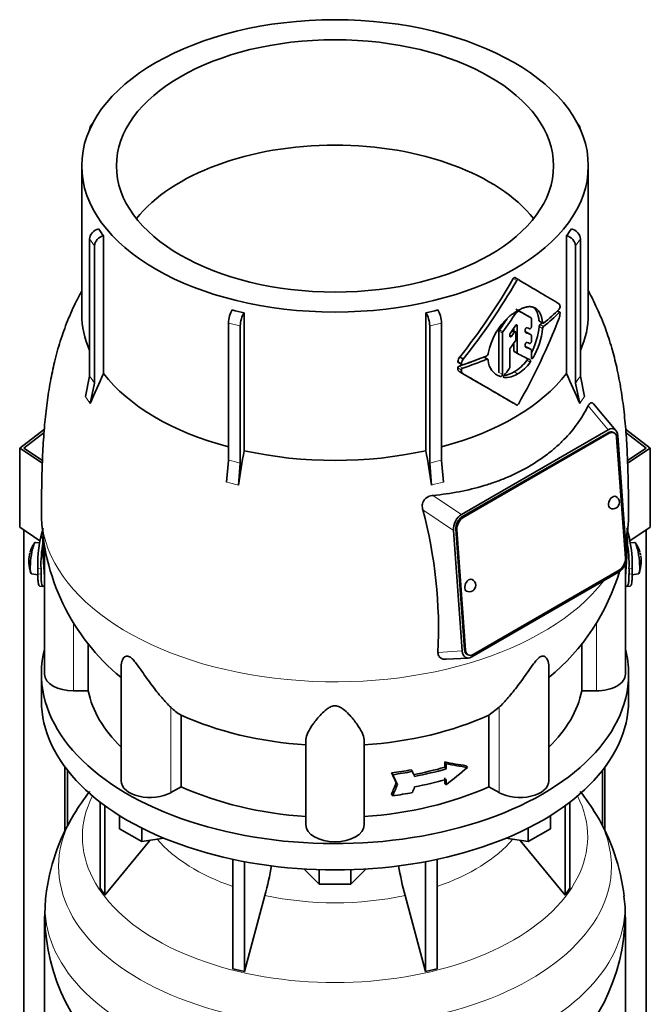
# Model space of a CAD drawing. Header units: millimetres. Extents: x 166 to 773, y -2765 to 2013.
# Tile 9 of 22: x 578 to 773, y -1093 to -788. Entities that reach past the tile are written whole.
import ezdxf

# ---------------------------------------------------------------- set-up
doc = ezdxf.new("R2010")
doc.units = ezdxf.units.MM
for name, color, linetype in [('LOW_134-13', 7, 'Continuous'), ('M5X8_UNI7687', 7, 'Continuous'), ('VSI134_DIFFUSORE', 7, 'Continuous'), ('VSI134_TERMINALE', 7, 'Continuous'), ('VSI134_TESTATA', 7, 'Continuous')]:
    doc.layers.add(name, color=color, linetype=linetype)

# ---------------------------------------------------------------- blocks, each defined once
blk = doc.blocks.new('SE4')
at = {"layer": 'LOW_134-13', "color": 7, "linetype": 'Continuous', "lineweight": 35}
for p, q in [((579.14, -2497.85), (579.14, -946.16)), ((771.99, -2497.85), (771.99, -946.16)), ((591.89, -1019.68), (591.89, -1039.4)), ((592.64, -1020.67), (592.64, -1038)), ((758.49, -1020.67), (758.49, -1038.04)), ((759.24, -1019.68), (759.24, -1039.45))]:
    blk.add_line(p, q, dxfattribs=at)
at = {"layer": 'M5X8_UNI7687', "color": 7, "linetype": 'Continuous', "lineweight": 35}
for p, q in [((584.06, -950.14), (582.75, -950.02)), ((768.38, -950.02), (767.08, -950.14)), ((581.55, -959.8), (583.47, -960.1)), ((767.65, -960.1), (769.58, -959.8))]:
    blk.add_line(p, q, dxfattribs=at)
for centre, radius, start, end in [((590.66, -955.96), 10, 144.9873, 163.3043), ((760.47, -955.96), 10, 16.6957, 35.0127), ((590.66, -955.96), 10, 166.4722, 175.0433), ((760.47, -955.96), 10, 11.8797, 13.5278), ((1136.57, -899.4), 370.34, 188.5064, 188.6141), ((590.66, -955.96), 10, 182.7249, 201.02), ((760.47, -955.96), 10, 338.98, 357.2751)]:
    blk.add_arc(centre, radius, start, end, dxfattribs=at)
for centre, major_axis, ratio, start_param, end_param in [((582.15, -954.91), (0.6, 4.89), 0.169759, 0.004788, 3.136805), ((768.98, -954.91), (0.6, -4.89), 0.169759, 0.004788, 3.136805), ((590.65, -956.08), (9.94, -1.06), 0.589949, 3.115062, 3.229621), ((590.68, -955.87), (9.78, -2.08), 0.810411, 3.076577, 3.120069), ((760.45, -955.87), (-9.78, -2.08), 0.810411, 3.163117, 3.206609), ((760.48, -956.08), (-9.94, -1.06), 0.589949, 3.053564, 3.168123), ((589.14, -953.96), (-7.36, -5.62), 0.747167, 5.690056, 5.839748), ((761.99, -953.96), (7.36, -5.62), 0.747167, 0.443437, 0.593129)]:
    blk.add_ellipse(centre, major_axis=major_axis, ratio=ratio, start_param=start_param, end_param=end_param, dxfattribs=at)
at = {"layer": 'VSI134_DIFFUSORE', "color": 7, "linetype": 'Continuous', "lineweight": 35}
for p, q in [((584.57, -990.87), (584.57, -999.03)), ((766.57, -999.03), (766.57, -990.87)), ((602.74, -1030.54), (602.74, -1057.21)), ((604.27, -1031.68), (604.27, -1059.35)), ((746.86, -1031.68), (746.86, -1059.35)), ((748.39, -1030.54), (748.39, -1057.21)), ((608.81, -1038.79), (608.81, -1034.74)), ((742.32, -1038.79), (742.32, -1034.74)), ((615.75, -1042.8), (608.81, -1038.79)), ((615.75, -1042.8), (615.75, -1038.63)), ((735.38, -1042.8), (735.38, -1038.63)), ((742.32, -1038.79), (735.38, -1042.8)), ((604.27, -1059.35), (618.13, -1042.43)), ((622.57, -1041.75), (615.75, -1042.8)), ((735.38, -1042.8), (728.56, -1041.75)), ((733, -1042.43), (746.86, -1059.35)), ((643.87, -1048.28), (643.87, -1082.21)), ((647.56, -1049.02), (647.56, -1083.09)), ((703.57, -1049.02), (703.57, -1083.09)), ((707.26, -1048.28), (707.26, -1082.21)), ((670.66, -1055.93), (666.01, -1051.28)), ((670.66, -1055.93), (670.66, -1051.5)), ((685.12, -1051.28), (680.47, -1055.93)), ((680.47, -1055.93), (680.47, -1051.5)), ((680.47, -1055.93), (670.66, -1055.93)), ((602.74, -1057.21), (604.27, -1059.35)), ((746.86, -1059.35), (748.39, -1057.21)), ((647.56, -1083.09), (653.84, -1059.48)), ((697.29, -1059.48), (703.57, -1083.09)), ((585.57, -1066.21), (585.57, -1109.26)), ((765.57, -1109.26), (765.57, -1066.21)), ((643.87, -1082.21), (647.56, -1083.09)), ((703.57, -1083.09), (707.26, -1082.21))]:
    blk.add_line(p, q, dxfattribs=at)
for centre, radius, start, end in [((654.54, -1070.11), 69.74, 142.0466, 149.2085), ((696.68, -1070.09), 69.66, 30.8438, 37.9749), ((647.61, -1066.65), 62.02, 148.6936, 173.583), ((702.92, -1066.77), 62.63, 6.4516, 31.1365), ((564, -1035.16), 93.08, 344.857, 350.7337), ((785.82, -1035.37), 91.75, 189.3585, 195.2315), ((864.92, -1078.39), 279.6, 176.1675, 177.5056), ((733.93, -1064.75), 31.58, 357.3423, 9.1126), ((646.72, -1065.01), 61.14, 181.132, 232.1909), ((704.26, -1065.07), 61.23, 308.0067, 358.9307)]:
    blk.add_arc(centre, radius, start, end, dxfattribs=at)
for centre, major_axis, start_param, end_param in [((675.57, -990.87), (91, 0), 2.993207, 6.283185), ((675.57, -990.87), (91, 0), 0, 0.148386), ((675.57, -999.03), (-91, 0), 0, 3.141593)]:
    blk.add_ellipse(centre, major_axis=major_axis, ratio=0.57735, start_param=start_param, end_param=end_param, dxfattribs=at)
at = {"layer": 'VSI134_DIFFUSORE', "color": 4, "linetype": 'Continuous', "lineweight": 9}
for centre, major_axis, start_param, end_param in [((675.57, -1041.29), (-78.3, 0), 0, 3.425204), ((675.57, -1041.29), (-78.3, 0), 5.999574, 6.283185), ((675.57, -1050.49), (85.67, 0), 2.81186, 6.283185), ((675.57, -1050.49), (85.67, 0), 0, 0.330126), ((675.57, -1026.18), (-61.63, 0), 0.463231, 1.030574), ((675.57, -1026.18), (61.63, 0), 5.252612, 5.819954), ((675.57, -1063.24), (-89.83, 0), 6.2156, 6.283185), ((675.57, -1063.24), (-89.83, 0), 0, 3.209019), ((675.57, -1026.18), (-61.63, 0), 1.210556, 1.931037)]:
    blk.add_ellipse(centre, major_axis=major_axis, ratio=0.57735, start_param=start_param, end_param=end_param, dxfattribs=at)
at = {"layer": 'VSI134_TERMINALE', "color": 7, "linetype": 'Continuous', "lineweight": 35}
for p, q in [((577.85, -920.81), (585.49, -914.96)), ((765.64, -914.96), (773.28, -920.81)), ((585.42, -915.98), (579.14, -920.79)), ((771.99, -920.79), (765.73, -915.99)), ((584.89, -925.48), (577.85, -920.81)), ((577.85, -945.31), (577.85, -920.81)), ((579.14, -920.79), (584.92, -924.63)), ((766.23, -924.61), (771.99, -920.79)), ((773.28, -920.81), (766.26, -925.48)), ((773.28, -945.31), (773.28, -920.81)), ((584.14, -949.49), (577.85, -945.31)), ((773.28, -945.31), (766.96, -949.5)), ((583.47, -959.74), (583.47, -958.11)), ((584.46, -959.82), (584.46, -958.19)), ((766.68, -959.82), (766.68, -958.19)), ((767.67, -959.74), (767.67, -958.11)), ((584.07, -963.57), (585.06, -963.65)), ((766.07, -963.65), (767.06, -963.57))]:
    blk.add_line(p, q, dxfattribs=at)
at = {"layer": 'VSI134_TERMINALE', "color": 4, "linetype": 'Continuous', "lineweight": 9}
for p, q in [((583.47, -958.11), (584.46, -958.19)), ((766.68, -958.19), (767.67, -958.11)), ((584.46, -959.82), (583.47, -959.74)), ((767.67, -959.74), (766.68, -959.82))]:
    blk.add_line(p, q, dxfattribs=at)
at = {"layer": 'VSI134_TERMINALE', "color": 7, "linetype": 'Continuous', "lineweight": 35}
for centre, radius, start, end in [((620.51, -956.76), 37.07, 162.5529, 182.0785), ((729.05, -956.97), 38.63, 358.3189, 17.0497), ((622.89, -957.05), 38.45, 169.3374, 181.7029), ((729.8, -956.83), 36.9, 357.8966, 10.8333)]:
    blk.add_arc(centre, radius, start, end, dxfattribs=at)
for points, knots in [([(584.06, -963.57), (583.99, -963.57), (583.93, -963.52), (583.8, -963.33), (583.74, -963.18), (583.66, -962.86), (583.64, -962.73), (583.6, -962.47), (583.56, -962.18), (583.53, -961.84), (583.51, -961.48), (583.5, -961.29), (583.47, -960.67), (583.47, -960.23), (583.47, -959.74)], [0.3962895, 0.3962895, 0.3962895, 0.3962895, 0.5, 0.5, 0.625, 0.625, 0.6875, 0.6875, 0.75, 0.8125, 0.8125, 0.875, 0.875, 1, 1, 1, 1]), ([(584.46, -959.82), (584.46, -960.31), (584.46, -960.75), (584.49, -961.36), (584.5, -961.55), (584.52, -961.91), (584.54, -962.09), (584.59, -962.56), (584.63, -962.82), (584.73, -963.25), (584.79, -963.41), (584.93, -963.62), (585.01, -963.66), (585.14, -963.65), (585.19, -963.63), (585.29, -963.56), (585.39, -963.46), (585.5, -963.32), (585.55, -963.23)], [0, 0, 0, 0, 0.125, 0.125, 0.1875, 0.1875, 0.25, 0.25, 0.375, 0.375, 0.5, 0.5, 0.625, 0.625, 0.6875, 0.6875, 0.75, 0.8096651, 0.8096651, 0.8096651, 0.8096651]), ([(765.57, -963.23), (765.63, -963.31), (765.68, -963.39), (765.85, -963.57), (765.94, -963.64), (766.12, -963.66), (766.2, -963.62), (766.34, -963.41), (766.4, -963.26), (766.48, -962.94), (766.5, -962.81), (766.54, -962.55), (766.58, -962.26), (766.61, -961.92), (766.63, -961.56), (766.64, -961.37), (766.67, -960.75), (766.68, -960.31), (766.68, -959.82)], [0.189779, 0.189779, 0.189779, 0.189779, 0.25, 0.25, 0.375, 0.375, 0.5, 0.5, 0.625, 0.625, 0.6875, 0.6875, 0.75, 0.8125, 0.8125, 0.875, 0.875, 1, 1, 1, 1]), ([(767.67, -959.74), (767.67, -960.23), (767.66, -960.67), (767.63, -961.28), (767.62, -961.47), (767.6, -961.83), (767.58, -962.01), (767.54, -962.48), (767.49, -962.74), (767.39, -963.17), (767.33, -963.33), (767.2, -963.52), (767.14, -963.57), (767.07, -963.57)], [0, 0, 0, 0, 0.125, 0.125, 0.1875, 0.1875, 0.25, 0.25, 0.375, 0.375, 0.5, 0.5, 0.6059848, 0.6059848, 0.6059848, 0.6059848])]:
    blk.add_open_spline(points, degree=3, knots=knots, dxfattribs=at)
at = {"layer": 'VSI134_TESTATA', "color": 7, "linetype": 'Continuous', "lineweight": 35}
for p, q in [((600.45, -820.13), (599.84, -820.98)), ((751.29, -820.98), (750.68, -820.13)), ((599.5, -822.06), (599.5, -822.08)), ((751.63, -822.08), (751.63, -822.06)), ((597.07, -833.29), (597.07, -879.29)), ((754.07, -879.29), (754.07, -833.29)), ((599.5, -898.49), (599.5, -855.94)), ((603.83, -854.96), (603.83, -897.7)), ((747.3, -897.7), (747.3, -854.96)), ((751.63, -855.94), (751.63, -898.49)), ((601.03, -858.07), (601.03, -900.62)), ((750.1, -900.62), (750.1, -858.07)), ((732.38, -868.54), (731.32, -867.93)), ((647.38, -878.85), (647.38, -921.59)), ((703.75, -921.59), (703.75, -878.85)), ((745.25, -878.66), (744.52, -878.23)), ((642.53, -924.58), (642.53, -882.03)), ((708.6, -882.03), (708.6, -924.58)), ((736.34, -880.41), (735.27, -879.79)), ((736.43, -883.12), (736.43, -880.63)), ((738.89, -881.47), (739.97, -882.09)), ((646.22, -882.92), (646.22, -925.46)), ((704.91, -925.46), (704.91, -882.92)), ((726.36, -884.51), (726.36, -897.37)), ((727.43, -897.99), (727.43, -885.13)), ((731.54, -884.76), (730.56, -884.2)), ((730.99, -883.56), (730.99, -884.45)), ((731.64, -887.1), (731.64, -884.99)), ((732.05, -891.22), (732.05, -882.81)), ((734.54, -884.7), (734.54, -884.12)), ((736.34, -885.65), (735.27, -885.03)), ((729.73, -886.04), (729.73, -885.62)), ((730.99, -888.24), (730.99, -890.61)), ((736.43, -887.68), (736.43, -885.87)), ((729.73, -895.76), (729.73, -890.22)), ((731.09, -890.84), (732.16, -891.45)), ((734.54, -889.24), (734.54, -888.67)), ((736.34, -890.22), (735.27, -889.61)), ((736.43, -892.82), (736.43, -890.45)), ((713.78, -894.28), (714.88, -894.91)), ((714.21, -892.54), (715.31, -893.18)), ((722.88, -893.22), (721.8, -892.6)), ((723.01, -891.43), (723, -891.62)), ((723, -893.44), (723.01, -893.61)), ((714.22, -897.15), (715.32, -897.79)), ((598.2, -904.83), (599.5, -898.49)), ((751.63, -898.49), (752.93, -904.83)), ((601.03, -900.62), (599.73, -906.96)), ((751.4, -906.96), (750.1, -900.62)), ((762.62, -915.31), (755.72, -907.1)), ((714.74, -941.38), (760.25, -915.1)), ((760.18, -916.02), (714.92, -942.14)), ((760.53, -916.18), (715.28, -942.31)), ((762.01, -916.02), (761.65, -915.85)), ((765.55, -954.86), (762.84, -917.51)), ((763.19, -916.94), (765.91, -954.29)), ((641.99, -931.36), (642.53, -924.58)), ((708.6, -924.58), (709.14, -931.36)), ((646.22, -925.46), (645.69, -932.24)), ((705.45, -932.24), (704.91, -925.46)), ((712.99, -945.92), (715.7, -983.27)), ((713.34, -946.08), (716.05, -983.44)), ((714.99, -983.68), (712.28, -946.34)), ((585.57, -951.32), (585.57, -990.87)), ((765.57, -990.87), (765.57, -956.53)), ((763.45, -959.25), (717.94, -985.52)), ((718.36, -984.76), (763.61, -958.63)), ((599.09, -996.07), (599.09, -981.29)), ((752.04, -981.34), (752.04, -996.07)), ((710.04, -986.26), (716.87, -985.87)), ((716.53, -984.75), (716.88, -984.92)), ((609.29, -988.48), (609.29, -1023.94)), ((741.84, -1023.94), (741.84, -988.5)), ((599.09, -996.07), (594.57, -996.07)), ((756.57, -996.07), (752.04, -996.07)), ((726.48, -1001.1), (723.28, -1003.57)), ((627.86, -1025.76), (627.86, -1003.57)), ((723.28, -1003.57), (723.28, -1025.76)), ((666.57, -1037.63), (666.57, -1011.12)), ((684.57, -1037.63), (684.57, -1011.12)), ((709.59, -1019.73), (709.59, -1018.09)), ((709.59, -1018.09), (709.97, -1018.63)), ((709.97, -1018.63), (709.97, -1020.26)), ((716.19, -1019.25), (716.58, -1019.79)), ((693.09, -1021.5), (693.48, -1022.04)), ((699.16, -1020.53), (699.54, -1021.07)), ((709.59, -1019.73), (709.97, -1020.26)), ((694.52, -1024.57), (694.91, -1025.11)), ((709.59, -1024.63), (709.59, -1022.99)), ((709.59, -1024.63), (709.97, -1025.16)), ((709.97, -1023.53), (709.97, -1025.16)), ((627.86, -1025.76), (624.65, -1027.61)), ((693.09, -1028.03), (693.48, -1028.58)), ((726.48, -1027.61), (723.28, -1025.76))]:
    blk.add_line(p, q, dxfattribs=at)
at = {"layer": 'VSI134_TESTATA', "color": 4, "linetype": 'Continuous', "lineweight": 9}
for p, q in [((601.03, -858.07), (599.5, -855.94)), ((751.63, -855.94), (750.1, -858.07)), ((731.88, -868.83), (730.82, -868.22)), ((745.07, -878.72), (744.41, -878.34)), ((646.22, -882.92), (642.53, -882.03)), ((708.6, -882.03), (704.91, -882.92)), ((736.33, -880.41), (735.27, -879.79)), ((739.88, -881.92), (738.81, -881.3)), ((727.43, -885.13), (726.36, -884.51)), ((727.57, -884.74), (726.5, -884.13)), ((731.06, -885), (730.32, -884.57)), ((731.7, -882.61), (732.05, -882.81)), ((736.32, -885.64), (735.26, -885.02)), ((739.88, -883.68), (738.81, -883.06)), ((740.18, -883.08), (739.11, -882.46)), ((729.73, -885.7), (730.33, -886.05)), ((732.05, -891.22), (730.99, -890.61)), ((736.32, -890.22), (735.26, -889.6)), ((714.75, -894.62), (713.65, -893.98)), ((722.59, -893.22), (721.53, -892.61)), ((734.99, -893.57), (736.05, -894.19)), ((736.43, -892.48), (736.95, -892.78)), ((714.71, -896.55), (713.61, -895.92)), ((715.16, -895.99), (714.06, -895.35)), ((726.36, -897.37), (727.43, -897.99)), ((731.07, -897.15), (732.13, -897.77)), ((725.74, -897.99), (726.81, -898.61)), ((727.84, -898.81), (727.97, -898.88)), ((598.58, -905.32), (598.2, -904.83)), ((598.58, -905.32), (599.73, -906.96)), ((751.77, -906.39), (751.4, -906.96)), ((751.77, -906.39), (752.93, -904.83)), ((754.02, -907.69), (760.25, -915.1)), ((760.53, -916.18), (760.18, -916.02)), ((642.9, -931.54), (641.99, -931.36)), ((642.9, -931.54), (645.69, -932.24)), ((706.36, -931.98), (705.45, -932.24)), ((706.36, -931.98), (709.14, -931.36)), ((714.74, -941.38), (705.93, -935.46)), ((712.28, -946.34), (702.8, -939.96)), ((715.28, -942.31), (714.92, -942.14)), ((713.34, -946.08), (712.99, -945.92)), ((585.5, -960.73), (585.57, -960.74)), ((765.57, -960.74), (765.63, -960.73)), ((594.57, -996.07), (594.57, -974.95)), ((756.57, -996.07), (756.57, -974.96)), ((707.48, -984.11), (714.99, -983.68)), ((716.05, -983.44), (715.7, -983.27)), ((624.65, -1027.61), (624.65, -1001.1)), ((726.48, -1027.61), (726.48, -1001.1))]:
    blk.add_line(p, q, dxfattribs=at)
at = {"layer": 'VSI134_TESTATA', "color": 7, "linetype": 'Continuous', "lineweight": 35}
for centre, radius, start, end in [((634.46, -831.37), 38.66, 213.7109, 217.6034), ((716.67, -831.37), 38.66, 322.3966, 326.2891), ((564.36, -772.36), 192.09, 321.2685, 330.0618), ((562.21, -771.13), 195.79, 321.4403, 330.0659), ((744.88, -876.21), 0.189, 48.4238, 58.9517), ((672.95, -763.78), 117.87, 255.627, 257.474), ((678.18, -763.78), 117.87, 282.526, 284.373), ((732.18, -879.32), 0.701, 121.3426, 147.4783), ((732.58, -878.57), 0.25, 66.4547, 125.8549), ((739.48, -878.51), 5.86, 340.0202, 355.9303), ((744.27, -877), 1.05, 319.4362, 2.2381), ((742.99, -895.27), 20.34, 131.4374, 169.1268), ((727.05, -884.54), 0.683, 142.6702, 177.4199), ((728.11, -885.16), 0.685, 142.728, 177.4247), ((730.44, -885.65), 0.71, 144.7473, 177.5843), ((716.99, -881.09), 21.91, 333.0686, 354.8481), ((718.12, -881.7), 21.85, 329.5363, 354.8235), ((739.74, -883.15), 0.93, 132.5622, 174.2913), ((740.8, -883.77), 0.927, 132.3786, 174.2656), ((730.9, -887.07), 0.742, 324.5379, 357.5626), ((730.45, -890.25), 0.719, 143.3889, 177.4377), ((716.38, -894.21), 2.74, 142.4032, 175.1746), ((717.51, -894.86), 2.77, 142.6885, 175.0994), ((722.3, -891.54), 0.701, 294.3064, 353.4391), ((728.73, -893.2), 5.74, 184.0787, 250.4321), ((724.75, -886.31), 12.56, 300.2581, 324.6507), ((725.8, -886.9), 12.58, 300.2436, 324.5986), ((714.26, -895.97), 0.65, 107.3621, 174.8958), ((715.36, -896.61), 0.652, 107.6582, 174.966), ((727.28, -891.3), 6.98, 274.5485, 302.9777), ((729.01, -895.72), 0.729, 320.6246, 357.2202), ((801.22, -990.48), 218.11, 154.8225, 157.4837), ((-408.02, -2841.4), 2244.89, 59.51557, 59.98786), ((-408.54, -2844.73), 2248.03, 59.9865, 60.00441), ((-408.54, -2844.73), 2248.03, 59.51593, 59.96265), ((728.35, -891.97), 6.92, 266.8484, 303.1454), ((549.91, -990.48), 218.11, 22.5163, 25.1775), ((1273.9, -1026.84), 635.3, 170.4635, 171.43609), ((77.23, -1026.84), 635.3, 8.56391, 9.5365), ((761.72, -937.61), 2, 0, 64.5303), ((562.75, -977.11), 144.9, 357.233, 14.8561), ((761.72, -937.61), 2, 244.5303, 0), ((652.05, -939.72), 67.48, 180.8042, 230.5884), ((699.21, -939.74), 67.36, 350.5566, 359.1985), ((717.17, -963.33), 2, 0, 64.5303), ((699.21, -939.74), 67.36, 309.3164, 343.6217), ((717.17, -963.33), 2, 244.5303, 0), ((636.31, -989.28), 16.6, 225.4083, 239.3884)]:
    blk.add_arc(centre, radius, start, end, dxfattribs=at)
at = {"layer": 'VSI134_TESTATA', "color": 4, "linetype": 'Continuous', "lineweight": 9}
for centre, radius, start, end in [((570.72, -920.75), 36.39, 33.5892, 37.725), ((780.41, -920.75), 36.39, 142.275, 146.4108), ((633.76, -969.42), 45.69, 74.1676, 78.9335), ((717.37, -969.42), 45.69, 101.0665, 105.8324)]:
    blk.add_arc(centre, radius, start, end, dxfattribs=at)
at = {"layer": 'VSI134_TESTATA', "color": 7, "linetype": 'Continuous', "lineweight": 35}
for major_axis in [(78.5, 0), (67.74, 0)]:
    blk.add_ellipse((675.57, -833.29), major_axis=major_axis, ratio=0.57735, dxfattribs=at)
for centre, major_axis, ratio, start_param, end_param in [((602.28, -822.72), (2.44, -1.75), 0.754344, 2.912261, 3.637652), ((748.86, -822.72), (-2.44, -1.75), 0.754344, 2.645534, 3.370925), ((675.57, -865.95), (67.74, 0), 0.57735, 0.430765, 2.710827), ((602.28, -855.28), (-2.44, -1.75), 0.754344, 4.207836, 5.787126), ((748.86, -855.28), (-2.44, 1.75), 0.754344, 3.637652, 5.216942), ((603.81, -857.41), (2.44, 1.75), 0.754344, 1.066243, 2.645534), ((747.32, -857.41), (2.44, -1.75), 0.754344, 0.496059, 2.075349), ((675.57, -835.74), (80, -46.83), 0.005973, 0.523921, 0.784455), ((643.68, -880.43), (-0.7, -2.92), 0.31246, 3.786362, 5.365653), ((647.37, -881.32), (0.7, 2.92), 0.31246, 0.64477, 2.22406), ((703.76, -881.32), (0.7, -2.92), 0.31246, 0.917533, 2.496823), ((707.45, -880.43), (-0.7, 2.92), 0.31246, 4.059125, 5.638416), ((675.57, -845.47), (-59.79, -84.34), 0.630164, 1.551795, 1.620079), ((675.57, -845.38), (78.5, -44.84), 0.004672, -0.772853, -0.703933), ((675.57, -845.88), (80, 0), 0.57735, -0.790935, -0.780102), ((675.57, -845.38), (80, -45.69), 0.004672, -0.773039, -0.705414), ((675.56, -854.81), (80, 0), 0.57735, -0.630598, -0.518021), ((675.57, -855.84), (80, -0.05), 0.576906, -0.63021, -0.517581), ((675.57, -879.29), (78.5, 0), 0.57735, 3.141593, 3.391494), ((675.57, -845.47), (58.67, 82.76), 0.630164, 4.691898, 4.733091), ((675.57, -874.93), (56.38, 99), 0.573353, 4.713426, 4.974273), ((675.57, -855.84), (78.5, -0.05), 0.576906, -0.627228, -0.607942), ((675.57, -879.29), (-78.5, 0), 0.57735, 2.891692, 3.141593), ((634.77, -825.59), (84.79, 108.49), 0.813815, 4.796406, 4.817449), ((640.14, -830.3), (86.01, 97.61), 0.811036, -1.433588, -1.423742), ((633.45, -826.88), (122.16, -64.34), 0.054855, -0.567828, -0.557381), ((632.63, -826.41), (124.51, -65.57), 0.054855, -0.582253, -0.558494), ((632.68, -824.78), (124.46, -65.52), 0.055137, -0.576041, -0.56471), ((640.96, -833.93), (86.16, 95.92), 0.810489, -1.432045, -1.409969), ((631.21, -828.42), (125.98, -67.1), 0.048322, -0.576058, -0.564869), ((631.66, -830.33), (124.01, -66.26), 0.046433, -0.567944, -0.557578), ((630.81, -829.84), (126.4, -67.54), 0.046433, -0.582298, -0.558682), ((675.57, -855.85), (78.5, 0), 0.57735, -1.058237, -0.967486), ((675.57, -855.85), (80, 0), 0.57735, -1.052994, -0.942461), ((675.57, -854.81), (80, 0), 0.57735, -1.05245, -0.942461), ((675.57, -858.78), (79.99, -43.94), 0.021828, -0.772923, -0.700364), ((650.72, -845.85), (87.22, 75.16), 0.800393, -1.357861, -1.335212), ((675.57, -879.29), (-78.5, 0), 0.57735, 0.41818, 1.136418), ((675.57, -879.29), (78.5, 0), 0.57735, 5.146767, 5.865006), ((760.36, -918.56), (-1.29, -2.71), 0.625473, 3.141593, 3.879379), ((760.34, -918.81), (-1.7, -3.94), 0.585917, 2.297572, 3.808941), ((760.72, -918.73), (-1.29, -2.71), 0.625473, 2.308583, 3.879379), ((675.57, -879.29), (-78.5, 0), 0.57735, 1.203578, 1.938015), ((761.72, -937.61), (0.86, 1.81), 0.625473, 0, 3.141593), ((715.17, -944.89), (-1.52, -3.76), 0.658311, 3.841252, 5.352621), ((715.11, -944.69), (1.29, 2.71), 0.625473, 0.737787, 2.308583), ((715.46, -944.86), (1.29, 2.71), 0.625473, 0.737787, 2.308583), ((675.57, -986.51), (-27.25, 225.93), 0.384309, 1.354135, 1.410262), ((675.57, -986.51), (27.25, 225.93), 0.384309, -1.410262, -1.354146), ((763.02, -955.73), (1.52, 3.76), 0.658311, 3.841252, 5.35262), ((763.43, -956.08), (-1.29, -2.71), 0.625473, 0.737787, 2.308583), ((717.17, -963.33), (0.86, 1.81), 0.625473, 0, 3.141593), ((717.85, -981.81), (1.7, 3.94), 0.585917, 2.297573, 3.808941), ((717.82, -982.05), (1.29, 2.71), 0.625473, 2.308583, 3.141593), ((718.17, -982.21), (1.29, 2.71), 0.625473, 2.308583, 3.879379), ((594.57, -990.87), (9, 0), 0.57735, 3.141593, 4.712389), ((756.57, -990.87), (-9, 0), 0.57735, 1.570796, 3.141593), ((675.57, -990.87), (-77, 0), 0.57735, 0.117151, 0.534109), ((675.57, -990.87), (77, 0), 0.57735, 5.749077, 6.166034), ((675.57, -968.67), (-77, 0), 0.57735, 0.902549, 1.453645), ((675.57, -968.67), (77, 0), 0.57735, 4.82954, 5.380636), ((675.57, -976.04), (76.01, -35.64), 0.345529, -0.95251, -0.854431), ((675.57, -976.04), (77, -36.1), 0.345529, -0.953344, -0.85654), ((675.57, -978.21), (77, 0), 0.57735, -1.341157, -1.259355), ((460.7, -706.59), (312, -556.34), 0.096151, 0.909542, 0.916225), ((675.57, -978.21), (78, 0), 0.57735, -1.339048, -1.258311), ((457.72, -702.44), (316.31, -564.02), 0.096151, 0.908896, 0.915487), ((452.16, -680.82), (323.67, -577.15), 0.09615, 0.884303, 0.887521), ((675.57, -979.85), (77, 0), 0.57735, -1.249874, -1.113116), ((675.57, -979.85), (78, 0), 0.57735, -1.248952, -1.113951), ((675.57, -986.92), (72.18, 51.03), 0.579238, 4.780548, 4.877352), ((618.29, -1023.94), (9, 0), 0.57735, 3.141593, 5.497787), ((460.71, -658.14), (-52.46, -635.69), 0.491081, 0.99085, 0.997533), ((457.72, -653.96), (-53.18, -644.47), 0.491081, 0.991587, 0.998179), ((675.57, -983.11), (78, 0), 0.57735, -1.248952, -1.113951), ((732.84, -1023.94), (-9, 0), 0.57735, 0.785398, 3.141593), ((675.57, -990.87), (-77, 0), 0.57735, 0.902549, 1.453645), ((675.57, -990.87), (77, 0), 0.57735, 4.82954, 5.380636), ((675.57, -984.75), (78, 0), 0.57735, -1.339048, -1.258311), ((452.13, -659.4), (-54.41, -659.53), 0.49109, 1.019542, 1.02276), ((675.57, -1037.63), (9, 0), 0.57735, 3.141593, 6.283185)]:
    blk.add_ellipse(centre, major_axis=major_axis, ratio=ratio, start_param=start_param, end_param=end_param, dxfattribs=at)
at = {"layer": 'VSI134_TESTATA', "color": 4, "linetype": 'Continuous', "lineweight": 9}
for start_param, end_param in [(0.0004, 2.726381), (2.988518, 3.141035)]:
    blk.add_ellipse((675.57, -940.72), major_axis=(-91, 0), ratio=0.57735, start_param=start_param, end_param=end_param, dxfattribs=at)
at = {"layer": 'VSI134_TESTATA', "color": 7, "linetype": 'Continuous', "lineweight": 35}
for points, knots in [([(730.82, -868.22), (730.89, -868.11), (730.98, -868.01), (731.17, -867.9), (731.26, -867.89), (731.32, -867.93)], [0, 0, 0, 0, 0.5, 0.5, 1, 1, 1, 1]), ([(732.38, -868.54), (732.32, -868.5), (732.23, -868.51), (732.04, -868.62), (731.95, -868.72), (731.88, -868.83)], [0, 0, 0, 0, 0.5, 0.5, 1, 1, 1, 1]), ([(597.06, -872.03), (596.51, -873.06), (594.95, -876.1), (592.62, -881.27), (590.36, -887.6), (588.62, -893.92), (587.28, -900.31), (586.26, -906.86), (585.52, -913.87), (585.01, -921.16), (584.75, -928.34), (584.65, -933.85), (584.57, -938.01), (584.57, -940.28), (584.57, -941.48)], [0.1148047, 0.1148047, 0.1148047, 0.1148047, 0.1566298, 0.2357822, 0.3146226, 0.3937537, 0.4667269, 0.5475419, 0.6332627, 0.7269393, 0.8283433, 0.9091258, 0.9593675, 1, 1, 1, 1]), ([(766.56, -941.48), (766.56, -940.04), (766.55, -937.53), (766.48, -933.87), (766.4, -929.36), (766.22, -923.53), (765.84, -916.74), (765.21, -909.69), (764.26, -902.66), (763, -896.02), (761.39, -889.68), (759.39, -883.54), (756.92, -877.62), (755.01, -873.8), (754.07, -872.03), (754.07, -872.02)], [0, 0, 0, 0, 0.0492437, 0.1005114, 0.1543904, 0.237705, 0.3278771, 0.4174246, 0.5027621, 0.5863024, 0.659103, 0.7339843, 0.8140209, 0.8849047, 0.8852604, 0.8852604, 0.8852604, 0.8852604]), ([(745, -876.07), (745.02, -876.08), (745.05, -876.11), (745.09, -876.17), (745.13, -876.23), (745.17, -876.3), (745.2, -876.37), (745.23, -876.46), (745.25, -876.55), (745.27, -876.64), (745.29, -876.74), (745.31, -876.85), (745.32, -876.92), (745.32, -876.96)], [0, 0, 0, 0, 0.08878, 0.177923, 0.267524, 0.357639, 0.448281, 0.53943, 0.631034, 0.723011, 0.815254, 0.907634, 1, 1, 1, 1]), ([(736.48, -877), (736.43, -876.99), (736.33, -876.96), (736.18, -876.94), (736.03, -876.93), (735.87, -876.93), (735.72, -876.93), (735.56, -876.94), (735.41, -876.95), (735.26, -876.97), (735.1, -877), (734.95, -877.03), (734.8, -877.07), (734.65, -877.1), (734.5, -877.15), (734.36, -877.19), (734.21, -877.24), (734.07, -877.29), (733.93, -877.34), (733.79, -877.39), (733.54, -877.5), (733.17, -877.66), (732.67, -877.92), (732.16, -878.2), (731.63, -878.51), (731.11, -878.85), (730.58, -879.22), (730.05, -879.6), (729.7, -879.88), (729.52, -880.02)], [0, 0, 0, 0, 0.027225, 0.053963, 0.080229, 0.106036, 0.131393, 0.156305, 0.180776, 0.20481, 0.228406, 0.251563, 0.274281, 0.296556, 0.318385, 0.339764, 0.36069, 0.381158, 0.401163, 0.420702, 0.439769, 0.508178, 0.577363, 0.647201, 0.717542, 0.788205, 0.858988, 0.929667, 1, 1, 1, 1]), ([(739.88, -881.92), (739.87, -881.82), (739.85, -881.63), (739.81, -881.34), (739.77, -881.06), (739.71, -880.78), (739.65, -880.51), (739.59, -880.24), (739.46, -879.8), (739.23, -879.19), (738.86, -878.53), (738.4, -877.96), (737.95, -877.58), (737.53, -877.34), (737.2, -877.19), (736.86, -877.07), (736.61, -877.02), (736.48, -877)], [0, 0, 0, 0, 0.036046, 0.07226, 0.108651, 0.145226, 0.181995, 0.21897, 0.256164, 0.374824, 0.50166, 0.611779, 0.746751, 0.808863, 0.871706, 0.935274, 1, 1, 1, 1]), ([(737.11, -877.17), (737.2, -877.24), (737.44, -877.47), (737.81, -877.94), (738.18, -878.63), (738.43, -879.3), (738.58, -879.87), (738.68, -880.33), (738.76, -880.8), (738.79, -881.14), (738.81, -881.3)], [0.3320997, 0.3320997, 0.3320997, 0.3320997, 0.389092, 0.5058891, 0.633698, 0.7533976, 0.8158474, 0.8777312, 0.9391014, 1, 1, 1, 1]), ([(745.32, -878.93), (745.33, -878.8), (745.31, -878.7), (745.21, -878.63), (745.14, -878.65), (745.07, -878.72)], [0, 0, 0, 0, 0.5, 0.5, 1, 1, 1, 1]), ([(739.88, -881.92), (739.89, -882.01), (739.93, -882.08), (740.04, -882.12), (740.11, -882.1), (740.18, -882.05)], [0, 0, 0, 0, 0.5, 0.5, 1, 1, 1, 1]), ([(731.64, -884.99), (731.64, -884.91), (731.62, -884.85), (731.55, -884.76), (731.5, -884.74), (731.38, -884.74), (731.31, -884.76), (731.17, -884.85), (731.11, -884.92), (731.06, -885)], [0, 0, 0, 0, 0.25, 0.25, 0.5, 0.5, 0.75, 0.75, 1, 1, 1, 1]), ([(731.47, -882.83), (731.52, -882.75), (731.58, -882.68), (731.71, -882.59), (731.78, -882.56), (731.91, -882.55), (731.96, -882.58), (732.03, -882.67), (732.05, -882.73), (732.05, -882.81)], [0, 0, 0, 0, 0.25, 0.25, 0.5, 0.5, 0.75, 0.75, 1, 1, 1, 1]), ([(734.54, -884.12), (734.54, -884.04), (734.55, -883.95), (734.62, -883.78), (734.67, -883.69), (734.79, -883.56), (734.86, -883.5), (734.98, -883.44), (735.04, -883.44), (735.09, -883.46)], [0, 0, 0, 0, 0.25, 0.25, 0.5, 0.5, 0.75, 0.75, 1, 1, 1, 1]), ([(735.89, -883.79), (735.94, -883.81), (736, -883.81), (736.12, -883.75), (736.18, -883.69), (736.3, -883.55), (736.35, -883.47), (736.41, -883.29), (736.43, -883.2), (736.43, -883.12)], [0, 0, 0, 0, 0.25, 0.25, 0.5, 0.5, 0.75, 0.75, 1, 1, 1, 1]), ([(730.33, -886.05), (730.27, -886.12), (730.21, -886.19), (730.07, -886.28), (730, -886.3), (729.88, -886.3), (729.83, -886.28), (729.75, -886.19), (729.73, -886.12), (729.73, -886.04)], [0, 0, 0, 0, 0.25, 0.25, 0.5, 0.5, 0.75, 0.75, 1, 1, 1, 1]), ([(734.54, -888.67), (734.54, -888.59), (734.55, -888.5), (734.62, -888.32), (734.68, -888.24), (734.79, -888.1), (734.86, -888.05), (734.99, -887.99), (735.05, -887.99), (735.09, -888.01)], [0, 0, 0, 0, 0.25, 0.25, 0.5, 0.5, 0.75, 0.75, 1, 1, 1, 1]), ([(735.89, -888.35), (735.93, -888.38), (735.99, -888.37), (736.12, -888.31), (736.18, -888.26), (736.3, -888.12), (736.34, -888.03), (736.41, -887.85), (736.43, -887.76), (736.43, -887.68)], [0, 0, 0, 0, 0.25, 0.25, 0.5, 0.5, 0.75, 0.75, 1, 1, 1, 1]), ([(713.78, -894.28), (713.78, -894.27), (713.77, -894.27), (713.68, -894.21), (713.63, -894.1), (713.65, -893.98)], [0.4706024, 0.4706024, 0.4706024, 0.4706024, 0.5, 0.5, 1, 1, 1, 1]), ([(721.52, -892.6), (721.62, -892.56), (721.72, -892.56), (721.8, -892.6), (721.8, -892.6), (721.8, -892.6)], [0, 0, 0, 0, 0.5, 0.5, 0.5191186, 0.5191186, 0.5191186, 0.5191186]), ([(723, -893.44), (722.99, -893.33), (722.94, -893.25), (722.8, -893.18), (722.69, -893.18), (722.59, -893.22)], [0, 0, 0, 0, 0.5, 0.5, 1, 1, 1, 1]), ([(734.99, -893.57), (735.08, -893.45), (735.14, -893.29), (735.16, -893.03), (735.12, -892.92), (735.05, -892.88)], [0, 0, 0, 0, 0.5, 0.5, 1, 1, 1, 1]), ([(736.11, -893.5), (736.19, -893.54), (736.22, -893.64), (736.2, -893.91), (736.14, -894.06), (736.05, -894.19)], [0, 0, 0, 0, 0.5, 0.5, 1, 1, 1, 1]), ([(736.95, -892.78), (736.91, -892.87), (736.85, -892.93), (736.73, -893.03), (736.67, -893.06), (736.56, -893.07), (736.51, -893.05), (736.45, -892.96), (736.43, -892.9), (736.43, -892.82)], [0, 0, 0, 0, 0.25, 0.25, 0.5, 0.5, 0.75, 0.75, 1, 1, 1, 1]), ([(713.61, -895.92), (713.61, -896.07), (713.62, -896.33), (713.71, -896.65), (713.84, -896.85), (714.01, -897.01), (714.15, -897.1), (714.22, -897.15)], [0, 0, 0, 0, 0.297831, 0.494663, 0.647573, 0.81148, 1, 1, 1, 1]), ([(715.32, -897.79), (715.22, -897.72), (715.03, -897.59), (714.82, -897.33), (714.73, -896.98), (714.72, -896.71), (714.71, -896.55)], [0, 0, 0, 0, 0.268166, 0.496148, 0.696011, 1, 1, 1, 1]), ([(714.75, -894.62), (714.74, -894.74), (714.78, -894.85), (714.95, -894.96), (715.08, -894.97), (715.2, -894.93)], [0, 0, 0, 0, 0.5, 0.5, 1, 1, 1, 1]), ([(727.43, -897.99), (727.43, -898.06), (727.41, -898.15), (727.33, -898.31), (727.28, -898.39), (727.15, -898.52), (727.08, -898.57), (726.93, -898.62), (726.86, -898.63), (726.81, -898.61)], [0, 0, 0, 0, 0.25, 0.25, 0.5, 0.5, 0.75, 0.75, 1, 1, 1, 1]), ([(727.97, -898.88), (727.86, -898.87), (727.78, -898.77), (727.77, -898.5), (727.84, -898.33), (727.95, -898.2)], [0, 0, 0, 0, 0.5, 0.5, 1, 1, 1, 1]), ([(705.93, -935.46), (708.72, -935.2), (711.44, -934.81), (716.71, -933.8), (719.27, -933.17), (723, -932.05), (724.22, -931.65), (726.03, -931), (726.62, -930.77), (727.81, -930.31), (728.4, -930.07), (731.29, -928.83), (733.48, -927.74), (737.62, -925.35), (739.57, -924.05), (742.31, -921.96), (743.19, -921.23), (744.9, -919.73), (745.72, -918.95), (748.06, -916.56), (749.46, -914.9), (751.97, -911.41), (753.07, -909.59), (754.02, -907.69)], [0, 0, 0, 0, 0.125, 0.125, 0.25, 0.25, 0.3125, 0.3125, 0.34375, 0.34375, 0.375, 0.375, 0.5, 0.5, 0.625, 0.625, 0.6875, 0.6875, 0.75, 0.75, 0.875, 0.875, 1, 1, 1, 1]), ([(731.88, -907.44), (731.95, -907.48), (732.04, -907.47), (732.23, -907.36), (732.32, -907.26), (732.38, -907.15)], [0, 0, 0, 0, 0.5, 0.5, 1, 1, 1, 1]), ([(754.02, -907.69), (754.11, -907.52), (754.2, -907.36), (754.4, -907.09), (754.51, -906.97), (754.73, -906.8), (754.85, -906.74), (755.1, -906.7), (755.22, -906.72), (755.41, -906.82), (755.47, -906.86), (755.59, -906.96), (755.65, -907.02), (755.7, -907.08), (755.7, -907.08), (755.7, -907.08)], [0, 0, 0, 0, 0.125, 0.125, 0.25, 0.25, 0.375, 0.375, 0.5, 0.5, 0.5625, 0.5625, 0.625, 0.625, 0.6251488, 0.6251488, 0.6251488, 0.6251488]), ([(702.8, -939.96), (702.73, -939.72), (702.67, -939.47), (702.61, -938.95), (702.6, -938.69), (702.65, -938.16), (702.7, -937.89), (702.89, -937.38), (703.01, -937.14), (703.25, -936.8), (703.34, -936.69), (703.52, -936.49), (703.62, -936.4), (703.83, -936.22), (703.94, -936.14), (704.17, -936), (704.29, -935.93), (704.65, -935.75), (704.9, -935.66), (705.42, -935.53), (705.67, -935.48), (705.93, -935.46)], [0, 0, 0, 0, 0.125, 0.125, 0.25, 0.25, 0.375, 0.375, 0.5, 0.5, 0.5625, 0.5625, 0.625, 0.625, 0.6875, 0.6875, 0.75, 0.75, 0.875, 0.875, 1, 1, 1, 1]), ([(624.65, -1001.1), (623.8, -1000.26), (622.85, -999.26), (620.88, -996.98), (619.85, -995.69), (617.78, -992.95), (616.75, -991.48), (615.11, -989.14), (614.55, -988.33), (613.63, -987.14), (613.32, -986.75), (612.62, -986), (612.24, -985.66), (611.52, -985.27), (611.21, -985.23), (610.72, -985.3), (610.53, -985.41), (610.05, -985.79), (609.83, -986.15), (609.4, -987.12), (609.28, -987.78), (609.29, -988.45)], [0, 0, 0, 0, 0.125, 0.125, 0.25, 0.25, 0.375, 0.375, 0.4375, 0.4375, 0.46875, 0.46875, 0.5, 0.5, 0.53125, 0.53125, 0.5625, 0.5625, 0.625, 0.625, 0.7286685, 0.7286685, 0.7286685, 0.7286685]), ([(710.03, -986.26), (709.83, -986.27), (709.63, -986.27), (709.21, -986.22), (708.98, -986.17), (708.57, -986.01), (708.39, -985.91), (708.05, -985.65), (707.91, -985.5), (707.69, -985.15), (707.61, -984.95), (707.5, -984.55), (707.48, -984.33), (707.48, -984.11)], [0.271361, 0.271361, 0.271361, 0.271361, 0.375, 0.375, 0.5, 0.5, 0.625, 0.625, 0.75, 0.75, 0.875, 0.875, 1, 1, 1, 1]), ([(741.84, -988.46), (741.85, -987.77), (741.73, -987.1), (741.28, -986.1), (741.06, -985.75), (740.55, -985.38), (740.35, -985.28), (739.84, -985.23), (739.52, -985.3), (738.79, -985.74), (738.42, -986.09), (737.73, -986.85), (737.42, -987.24), (736.52, -988.43), (735.96, -989.23), (734.34, -991.54), (733.31, -993), (731.24, -995.75), (730.23, -997), (728.28, -999.26), (727.32, -1000.27), (726.48, -1001.1)], [0.269229, 0.269229, 0.269229, 0.269229, 0.375, 0.375, 0.4375, 0.4375, 0.46875, 0.46875, 0.5, 0.5, 0.53125, 0.53125, 0.5625, 0.5625, 0.625, 0.625, 0.75, 0.75, 0.875, 0.875, 1, 1, 1, 1]), ([(684.57, -1011.12), (684.57, -1010.49), (684.33, -1009.77), (683.54, -1008.15), (682.98, -1007.24), (681.6, -1005.32), (680.8, -1004.3), (679.28, -1002.71), (678.73, -1002.17), (677.72, -1001.44), (677.36, -1001.2), (676.51, -1000.83), (676.01, -1000.7), (674.99, -1000.72), (674.51, -1000.87), (673.67, -1001.26), (673.32, -1001.5), (672.33, -1002.23), (671.79, -1002.77), (670.3, -1004.34), (669.5, -1005.36), (668.13, -1007.28), (667.58, -1008.17), (666.8, -1009.77), (666.57, -1010.5), (666.57, -1011.12)], [0, 0, 0, 0, 0.125, 0.125, 0.25, 0.25, 0.375, 0.375, 0.4375, 0.4375, 0.46875, 0.46875, 0.5, 0.5, 0.53125, 0.53125, 0.5625, 0.5625, 0.625, 0.625, 0.75, 0.75, 0.875, 0.875, 1, 1, 1, 1])]:
    blk.add_open_spline(points, degree=3, knots=knots, dxfattribs=at)
for points in [[(736.43, -880.63), (736.43, -880.52), (736.4, -880.44), (736.33, -880.41)], [(738.9, -881.47), (738.85, -881.45), (738.82, -881.39), (738.81, -881.3)], [(734.65, -884.93), (734.58, -884.9), (734.54, -884.82), (734.54, -884.7)], [(735.26, -885.02), (735.26, -885.03), (735.27, -885.03), (735.27, -885.03)], [(736.43, -885.87), (736.43, -885.75), (736.39, -885.67), (736.32, -885.64)], [(731.1, -890.84), (731.03, -890.8), (730.99, -890.72), (730.99, -890.61)], [(732.05, -891.22), (732.05, -891.33), (732.09, -891.41), (732.16, -891.45)], [(734.65, -889.47), (734.58, -889.44), (734.54, -889.35), (734.54, -889.24)], [(736.43, -890.45), (736.43, -890.33), (736.39, -890.25), (736.32, -890.22)]]:
    blk.add_open_spline(points, degree=3, dxfattribs=at)

msp = doc.modelspace()

# ---------------------------------------------------------------- block references
msp.add_blockref('SE4', (0, 0))

doc.saveas('drawing.dxf')
